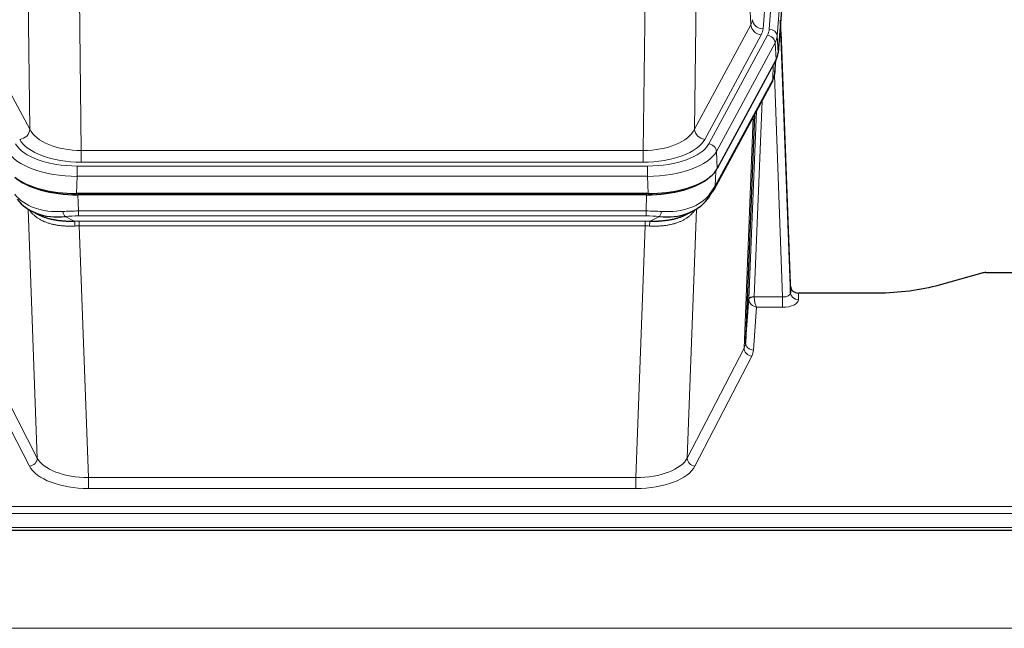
# Model space of a CAD drawing. Header units: inches. Extents: x 0 to 23760, y -13 to 16800.
# Tile 127 of 247: x 5388 to 5761, y 13868 to 14098. Entities that reach past the tile are written whole.
import ezdxf

# ---------------------------------------------------------------- set-up
doc = ezdxf.new("R2010")
doc.units = ezdxf.units.IN
doc.layers.add('1', color=7, linetype='Continuous', true_color=0xffffff)

msp = doc.modelspace()

# ---------------------------------------------------------------- linework, layer by layer
at = {"layer": '1', "color": 110, "linetype": 'Continuous', "lineweight": 13}
for p, q in [((5682.86, 14267.054), (5669.794, 14094.281)), ((5672.141, 14094.128), (5685.252, 14267.489)), ((5688.246, 14264.919), (5675.135, 14091.558)), ((5665.221, 14095.798), (5660.869, 14170.05)), ((5392.34, 14056.255), (5391.382, 14131.905)), ((5644.826, 14131.905), (5643.869, 14056.255)), ((5410.814, 14124.716), (5411.783, 14048.22)), ((5624.426, 14048.22), (5625.394, 14124.716)), ((5370.988, 14095.798), (5392.34, 14056.255)), ((5643.869, 14056.255), (5665.221, 14095.798)), ((5647.745, 14052.446), (5669.096, 14091.99)), ((5649.27, 14050.772), (5671.444, 14091.837)), ((5675.135, 14091.558), (5675.509, 14085.186)), ((5674.351, 14088.981), (5652.177, 14047.915)), ((5674.724, 14082.608), (5674.351, 14088.981)), ((5674.24, 14077.683), (5674.594, 14082.367)), ((5673.454, 14075.104), (5673.673, 14080.661)), ((5651.707, 14034.828), (5673.454, 14075.104)), ((5677.221, 13992.86), (5674.09, 14076.712)), ((5669.437, 14066.998), (5666.415, 13992.947)), ((5662.603, 13973.552), (5666.071, 14060.763)), ((5664.417, 13992.181), (5667.31, 14063.058)), ((5411.783, 14048.22), (5624.426, 14048.22)), ((5411.783, 14043.806), (5411.783, 14048.22)), ((5624.426, 14043.806), (5624.426, 14048.22)), ((5652.177, 14047.915), (5652.47, 14041.394)), ((5410.194, 14042.382), (5626.015, 14042.382)), ((5410.194, 14038.477), (5410.194, 14042.382)), ((5624.426, 14043.806), (5411.783, 14043.806)), ((5626.015, 14038.477), (5626.015, 14042.382)), ((5410.194, 14038.477), (5409.901, 14031.956)), ((5626.015, 14038.477), (5410.194, 14038.477)), ((5626.308, 14031.956), (5626.015, 14038.477)), ((5651.884, 14040.464), (5651.707, 14034.828)), ((5410.493, 14031.474), (5410.684, 14025.383)), ((5625.525, 14025.383), (5625.716, 14031.474)), ((5395.091, 13931.938), (5391.655, 14026.078)), ((5405.66, 14023.289), (5409.113, 14021.544)), ((5410.684, 14023.517), (5410.684, 14025.383)), ((5410.684, 14025.383), (5625.525, 14025.383)), ((5625.525, 14023.517), (5410.684, 14023.517)), ((5625.525, 14023.517), (5625.525, 14025.383)), ((5627.096, 14021.544), (5630.549, 14023.289)), ((5644.554, 14026.078), (5641.118, 13931.938)), ((5411.026, 14019.71), (5411.026, 14021.575)), ((5411.026, 14021.575), (5625.183, 14021.575)), ((5411.026, 14019.71), (5414.499, 13924.534)), ((5625.183, 14019.71), (5411.026, 14019.71)), ((5621.709, 13924.534), (5625.183, 14019.71)), ((5625.183, 14019.71), (5625.183, 14021.575)), ((5666.416, 13992.86), (5677.221, 13992.86)), ((5677.221, 13992.86), (5677.221, 13988.945)), ((5683.202, 13994.307), (5683.212, 13991.859)), ((5667.379, 13988.945), (5666.185, 13972.796)), ((5677.221, 13988.945), (5667.379, 13988.945)), ((5392.182, 13928.875), (5370.697, 13970.489)), ((5373.606, 13973.552), (5395.091, 13931.938)), ((5641.118, 13931.938), (5662.603, 13973.552)), ((5665.512, 13970.489), (5644.027, 13928.875)), ((5414.499, 13924.534), (5621.709, 13924.534)), ((5414.499, 13924.534), (5414.499, 13920.433)), ((5621.709, 13924.534), (5621.709, 13920.433)), ((5621.709, 13920.433), (5414.499, 13920.433)), ((5240.104, 13913.672), (5797.104, 13913.672)), ((5240.104, 13910.938), (5797.104, 13910.938)), ((5240.104, 13905.69), (5797.104, 13905.69)), ((2125.604, 13867.56), (6882.604, 13867.56))]:
    msp.add_line(p, q, dxfattribs=at)
at = {"layer": '1', "color": 2, "linetype": 'Continuous', "lineweight": 25}
for p, q in [((5688.626, 14258.639), (5675.509, 14085.186)), ((5680.203, 13996.928), (5676.445, 14097.567)), ((5676.525, 14093.174), (5680.214, 13994.392)), ((5674.724, 14082.608), (5652.47, 14041.394)), ((5674.233, 14077.57), (5674.596, 14082.372)), ((5674.41, 14082.027), (5674.24, 14077.683)), ((5674.233, 14077.57), (5674.24, 14077.683)), ((5651.348, 14033.498), (5673.095, 14073.774)), ((5666.616, 14061.774), (5663.189, 13975.563)), ((5626.308, 14031.956), (5409.901, 14031.956)), ((5625.716, 14031.474), (5410.493, 14031.474)), ((5393.002, 14025.322), (5395.745, 14023.935)), ((5640.413, 14023.91), (5643.207, 14025.322)), ((5752.648, 14001.879), (5736.484, 13997.348)), ((5754.147, 14002.074), (5797.104, 14002.074)), ((5680.214, 13994.392), (5680.203, 13996.928)), ((5713.104, 13994.307), (5683.202, 13994.307)), ((5663.189, 13975.563), (5664.417, 13992.181)), ((5240.104, 13904.675), (5797.104, 13904.675))]:
    msp.add_line(p, q, dxfattribs=at)
at = {"layer": '1', "color": 110, "linetype": 'Continuous', "lineweight": 13}
for centre, major_axis, ratio, start_param, end_param in [((5645.776, 14098.219), (-20.038, 0.241), 0.4621297, 2.903225, 3.1123764), ((5669.794, 14097.829), (3.989, -0.302), 0.8864705, 3.2608937, 4.7793301), ((5669.096, 14095.538), (3.52, -1.9), 0.8606628, 3.6289862, 5.1474227), ((5645.776, 14094.671), (-24.033, 0.005), 0.4611335, 2.8976848, 3.1068362), ((5648.123, 14094.519), (-24.033, 0.005), 0.4611335, 2.8976848, 3.1068362), ((5672.141, 14091.467), (2.991, -0.226), 0.8864705, 0.119301, 1.6377375), ((5676.525, 14091.021), (-0.214, 6.443), 0.0117452, 5.0526437, 5.774114), ((5671.444, 14089.176), (2.64, -1.425), 0.8606628, 0.4873936, 2.00583), ((5648.123, 14091.858), (27.028, 0.171), 0.4605352, 6.0362132, 6.2453646), ((5673.527, 14093.082), (2.998, 0.112), 0.4302668, 5.7021495, 6.2671208), ((5669.576, 14075.674), (3.52, -1.9), 0.8606628, 0.0000038, 0.4001271), ((5646.445, 14057.894), (27.538, 20.422), 0.1820485, 5.9117294, 5.9437096), ((5388.464, 14055.994), (3.52, 1.9), 0.8606628, 4.2773553, 5.7957917), ((5411.703, 14058.827), (-20.002, 0.126), 0.5302672, 0.2567917, 1.5781041), ((5624.505, 14058.827), (20.002, 0.126), 0.5302672, 4.7050812, 6.0263936), ((5647.745, 14055.994), (-3.52, 1.9), 0.8606628, 0.4873936, 2.00583), ((5411.703, 14055.279), (-24.002, 0.049), 0.477994, 0.2537759, 1.5750883), ((5624.505, 14055.279), (24.002, 0.049), 0.477994, 4.708097, 6.0294094), ((5410.246, 14053.479), (24.02, 0.03), 0.4619935, 3.3853572, 4.7096668), ((5625.963, 14053.479), (-24.02, 0.03), 0.4619935, 1.5735185, 2.8978281), ((5649.27, 14048.111), (2.64, -1.425), 0.8606628, 0.4873936, 2.00583), ((5410.246, 14050.818), (-27.018, 0.111), 0.4567867, 0.246464, 1.5707737), ((5625.963, 14050.818), (27.018, 0.111), 0.4567867, 4.7124116, 6.0367213), ((5647.828, 14035.399), (3.52, -1.9), 0.8606628, 0.0000038, 0.4001271), ((5410.43, 14046.766), (25.329, 12.681), 0.6929209, 3.2824386, 4.1662755), ((5625.779, 14046.766), (-25.329, 12.681), 0.6929209, 2.1169098, 3.0007467), ((5411.333, 14017.949), (-27.015, 0.091), 0.2751837, 4.7373543, 4.9581852), ((5405.66, 14027.124), (-0.368, 3.983), 0.2964475, 2.0527062, 2.8396422), ((5411.333, 14014.114), (-23.017, 0.318), 0.4083138, 4.7462544, 4.9670852), ((5624.876, 14017.949), (27.015, 0.091), 0.2751837, 1.3250001, 1.545831), ((5624.876, 14014.114), (23.017, 0.318), 0.4083138, 1.3161001, 1.5369309), ((5630.549, 14027.124), (-0.368, -3.983), 0.2964475, 0.3019504, 1.0888865), ((5411.815, 14011.763), (-24.025, 0.387), 0.4081206, 4.7518285, 4.8316761), ((5409.113, 14017.709), (0.131, -3.998), 0.1099517, 2.0830946, 2.8518059), ((5411.815, 14007.927), (-20.023, 0.877), 0.5868265, 4.777515, 4.8573626), ((5624.394, 14011.763), (24.025, 0.387), 0.4081205, 1.4515093, 1.5313568), ((5624.394, 14007.927), (20.023, 0.877), 0.5868264, 1.4258228, 1.5056703), ((5627.096, 14017.709), (0.131, 3.998), 0.1099517, 0.2897867, 1.0584981), ((5666.415, 13992.086), (1.998, -0.082), 0.4302193, 1.5883537, 3.1255299), ((5666.416, 13991.999), (-1.996, -0.13), 0.4297663, 4.6843512, 6.2157251), ((5667.415, 13992.915), (1.001, 0.011), 0.9036684, 3.0949665, 3.190732), ((5667.379, 13991.568), (-0.506, 2.997), 0.2740591, 1.0794715, 2.5891813), ((5677.209, 13994.483), (-3.004, 0.138), 0.5390598, 1.5996723, 3.1704686), ((5683.212, 13994.483), (-3, -0.013), 0.8746179, 0.0299147, 1.5670846), ((5667.415, 13992.054), (-2.996, 0.15), 0.8842152, 0.0089586, 0.1047241), ((5667.379, 13991.568), (-2.669, 1.608), 0.8008031, 0.5106166, 2.0203264), ((5677.209, 13991.859), (-6.003, 0.008), 0.4854373, 1.5734916, 3.1442879), ((5643.186, 13975.818), (20.016, 0.121), 0.4848834, 6.0350943, 6.2444185), ((5666.185, 13975.42), (2.992, -0.221), 0.8740585, 3.1714428, 4.7769181), ((5665.512, 13973.113), (2.666, -1.376), 0.8484453, 3.5215353, 5.1252561), ((5643.186, 13973.194), (23.014, 0.002), 0.4845187, 6.038018, 6.2473422), ((5392.182, 13931.499), (-2.666, -1.376), 0.8484453, 1.1579292, 2.76165), ((5414.506, 13934.208), (-20.013, 0.104), 0.483363, 0.2476114, 1.5729934), ((5621.703, 13934.208), (20.013, 0.104), 0.483363, 4.7101919, 6.0355739), ((5644.027, 13931.499), (2.666, -1.376), 0.8484453, 3.5215353, 5.1252561), ((5414.506, 13931.584), (23.012, 0.004), 0.4845836, 3.3866449, 4.7120269), ((5621.703, 13931.584), (-23.012, 0.004), 0.4845836, 1.5711584, 2.8965404)]:
    msp.add_ellipse(centre, major_axis=major_axis, ratio=ratio, start_param=start_param, end_param=end_param, dxfattribs=at)
at = {"layer": '1', "color": 2, "linetype": 'Continuous', "lineweight": 25}
for centre, major_axis, ratio, start_param, end_param in [((5648.488, 14085.625), (-27.037, 0.006), 0.4611335, 2.8976848, 3.1068362), ((5669.742, 14075.995), (3.584, -1.776), 0.8816114, 6.2824956, 6.6531678), ((5647.595, 14087.171), (-26.161, 11.46), 0.4493681, 3.1218709, 3.267222), ((5646.445, 14057.894), (27.174, 22.247), 0.2659526, 6.0029112, 6.0348913), ((5626.25, 14044.44), (-27.023, 0.034), 0.4619935, 2.6128783, 2.8978281), ((5409.959, 14044.44), (27.023, 0.034), 0.4619935, 3.670307, 4.7096668), ((5410.518, 14043.949), (27.01, 0.015), 0.4618579, 3.6271853, 4.7111791), ((5625.69, 14043.949), (-27.01, 0.015), 0.4618579, 1.5720062, 2.656), ((5626.25, 14044.44), (-27.023, 0.034), 0.4619935, 1.5735185, 2.6128783), ((5624.876, 14017.949), (27.355, 20.182), 0.1876908, 5.6857719, 5.9066027), ((5627.572, 14015.086), (23.434, 19.972), 0.1471226, 5.6997031, 5.9205339), ((5646.052, 14032.717), (3.195, -2.407), 0.6715965, 6.033487, 6.820423), ((5647.828, 14035.399), (3.52, -1.9), 0.8606628, 5.9153676, 6.2831892), ((5410.43, 14046.766), (23.359, 16.381), 0.7286412, 3.1732971, 4.057134), ((5625.779, 14046.766), (-23.359, 16.381), 0.7286412, 2.2260513, 3.1098882), ((5754.15, 14000.616), (-3, 0.002), 0.4856498, 4.7136997, 5.2369038), ((5683.201, 13997.02), (-3, 0.002), 0.9042699, 0.0343167, 1.5714866)]:
    msp.add_ellipse(centre, major_axis=major_axis, ratio=ratio, start_param=start_param, end_param=end_param, dxfattribs=at)
msp.add_open_spline([(5673.095, 14073.774), (5673.216, 14073.997), (5673.326, 14074.219)], degree=2, dxfattribs=at)
at = {"layer": '1', "color": 110, "linetype": 'Continuous', "lineweight": 13}
for points in [[(5409.432, 14019.681), (5408.943, 14019.66), (5408.459, 14019.648), (5407.499, 14019.639), (5407.024, 14019.642), (5406.082, 14019.668), (5405.615, 14019.691), (5404.689, 14019.755), (5404.231, 14019.797), (5403.55, 14019.877), (5403.323, 14019.906), (5402.986, 14019.954), (5402.874, 14019.97), (5402.651, 14020.005), (5402.54, 14020.023), (5401.988, 14020.116), (5401.557, 14020.201), (5400.713, 14020.392), (5399.889, 14020.604), (5399.103, 14020.859), (5398.337, 14021.135), (5397.963, 14021.284), (5397.554, 14021.464), (5397.509, 14021.484), (5397.418, 14021.525), (5397.373, 14021.545), (5397.239, 14021.607), (5396.973, 14021.733), (5396.715, 14021.863), (5396.21, 14022.131), (5395.888, 14022.318), (5395.271, 14022.708), (5394.977, 14022.911), (5394.417, 14023.333), (5394.15, 14023.552), (5393.773, 14023.89), (5393.65, 14024.005), (5393.472, 14024.18), (5393.413, 14024.238), (5393.298, 14024.356), (5393.242, 14024.416), (5392.964, 14024.714), (5392.759, 14024.957), (5392.381, 14025.45), (5392.208, 14025.7), (5392.052, 14025.952)], [(5644.156, 14025.952), (5644.001, 14025.7), (5643.829, 14025.45), (5643.453, 14024.961), (5643.25, 14024.72), (5642.812, 14024.249), (5642.578, 14024.018), (5642.078, 14023.568), (5641.812, 14023.349), (5641.39, 14023.03), (5641.245, 14022.925), (5641.022, 14022.771), (5640.946, 14022.72), (5640.794, 14022.619), (5640.717, 14022.569), (5640.329, 14022.323), (5640.006, 14022.135), (5639.336, 14021.779), (5638.642, 14021.443), (5637.901, 14021.146), (5637.135, 14020.869), (5636.741, 14020.74), (5636.283, 14020.607), (5636.231, 14020.592), (5636.129, 14020.563), (5636.077, 14020.549), (5635.923, 14020.506), (5635.612, 14020.423), (5635.297, 14020.347), (5634.662, 14020.203), (5634.231, 14020.118), (5633.357, 14019.97), (5632.913, 14019.907), (5632.011, 14019.801), (5631.554, 14019.758), (5630.856, 14019.709), (5630.622, 14019.695), (5630.268, 14019.678), (5630.15, 14019.672), (5629.912, 14019.663), (5629.793, 14019.659), (5629.197, 14019.642), (5628.717, 14019.639), (5627.752, 14019.648), (5627.266, 14019.66), (5626.777, 14019.681)]]:
    msp.add_open_spline(points, degree=3, knots=[0, 0, 0, 0, 0.0625, 0.0625, 0.125, 0.125, 0.1875, 0.1875, 0.25, 0.25, 0.28125, 0.28125, 0.296875, 0.296875, 0.3125, 0.3125, 0.375, 0.375, 0.4375, 0.5, 0.5, 0.5625, 0.5625, 0.5703125, 0.5703125, 0.578125, 0.578125, 0.59375, 0.625, 0.625, 0.6875, 0.6875, 0.75, 0.75, 0.8125, 0.8125, 0.84375, 0.84375, 0.859375, 0.859375, 0.875, 0.875, 0.9375, 0.9375, 1, 1, 1, 1], dxfattribs=at)
at = {"layer": '1', "color": 2, "linetype": 'Continuous', "lineweight": 25}
for points, knots in [([(5395.695, 14023.961), (5395.798, 14023.909), (5395.902, 14023.858), (5396.099, 14023.763), (5396.192, 14023.72), (5396.332, 14023.655), (5396.379, 14023.634), (5396.474, 14023.592), (5396.901, 14023.403), (5397.342, 14023.228), (5398.149, 14022.938), (5398.978, 14022.668), (5399.851, 14022.44), (5400.745, 14022.232), (5401.203, 14022.139), (5401.79, 14022.034), (5401.908, 14022.014), (5402.145, 14021.975), (5402.265, 14021.956), (5402.624, 14021.901), (5402.864, 14021.867), (5403.589, 14021.774), (5404.077, 14021.722), (5405.061, 14021.638), (5405.557, 14021.606), (5406.558, 14021.559), (5407.063, 14021.545), (5408.081, 14021.533), (5408.595, 14021.535), (5409.113, 14021.544)], [0, 0, 0, 0, 0.0294734, 0.0294734, 0.0550135, 0.0550135, 0.0677836, 0.0677836, 0.0805537, 0.1827144, 0.1827144, 0.2848751, 0.3870358, 0.3870358, 0.4891965, 0.4891965, 0.5147367, 0.5147367, 0.5402769, 0.5402769, 0.5913572, 0.5913572, 0.6935179, 0.6935179, 0.7956786, 0.7956786, 0.8978393, 0.8978393, 1, 1, 1, 1]), ([(5627.096, 14021.544), (5627.614, 14021.535), (5628.129, 14021.533), (5629.155, 14021.545), (5629.665, 14021.56), (5630.299, 14021.589), (5630.426, 14021.596), (5630.679, 14021.61), (5630.805, 14021.618), (5631.182, 14021.643), (5631.431, 14021.662), (5632.173, 14021.726), (5632.66, 14021.778), (5633.619, 14021.903), (5634.09, 14021.975), (5635.019, 14022.141), (5635.476, 14022.235), (5636.149, 14022.392), (5636.372, 14022.447), (5636.703, 14022.534), (5636.813, 14022.563), (5636.977, 14022.609), (5637.031, 14022.624), (5637.14, 14022.655), (5637.626, 14022.796), (5638.095, 14022.95), (5638.9, 14023.241), (5639.598, 14023.52), (5640.252, 14023.828), (5640.534, 14023.971)], [0, 0, 0, 0, 0.1020877, 0.1020877, 0.2041754, 0.2041754, 0.2296973, 0.2296973, 0.2552192, 0.2552192, 0.3062631, 0.3062631, 0.4083508, 0.4083508, 0.5104385, 0.5104385, 0.6125262, 0.6125262, 0.66357, 0.66357, 0.6890919, 0.6890919, 0.7018529, 0.7018529, 0.7146139, 0.8167015, 0.8167015, 0.9187892, 1, 1, 1, 1]), ([(5736.484, 13997.348), (5732.95, 13996.357), (5729.149, 13995.593), (5721.266, 13994.568), (5717.185, 13994.307), (5713.104, 13994.307)], [0, 0, 0, 0, 0.5, 0.5, 1, 1, 1, 1])]:
    msp.add_open_spline(points, degree=3, knots=knots, dxfattribs=at)

doc.saveas('drawing.dxf')
